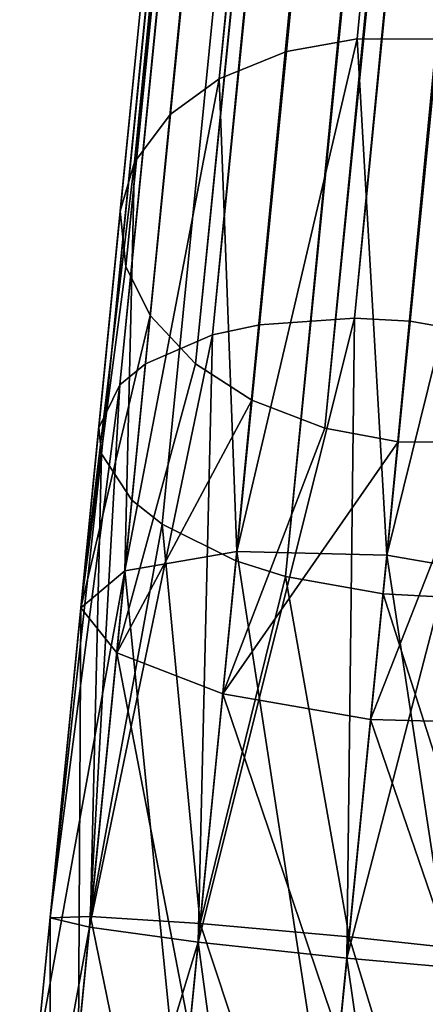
# Model space of a CAD drawing. Header units: millimetres. Extents: x 0 to 441, y 0 to 441.
# Tile 57 of 256: x 197.57 to 199.6, y 6.03 to 10.97. Entities that reach past the tile are written whole.
import ezdxf

# ---------------------------------------------------------------- set-up
doc = ezdxf.new("R2010")
doc.units = ezdxf.units.MM
doc.header["$LTSCALE"] = 25.4
doc.layers.get('0').update_dxf_attribs({"true_color": 0xff5454})

# ---------------------------------------------------------------- blocks, each defined once
blk = doc.blocks.new('NESS-6768.STL')
at = {"color": 250, "true_color": 0x262626}
mesh = blk.add_polyface(dxfattribs=at)
corners = [(275.1472, 248.4077, 182.4914), (257.7384, 69.35, 17.1296), (257.385, 69.2863, 17.2367), (275.5005, 248.4715, 182.3843)]
mesh.append_faces([[corners[k] for k in face] for face in [(0, 1, 2), (1, 0, 3)]], dxfattribs={"vtx0": -1, "color": 250})
mesh = blk.add_polyface(dxfattribs=at)
corners = [(275.5005, 248.4715, 182.3843), (258.1447, 69.3475, 17.0887), (257.7384, 69.35, 17.1296), (275.9069, 248.469, 182.3434)]
mesh.append_faces([[corners[k] for k in face] for face in [(0, 1, 2), (1, 0, 3)]], dxfattribs={"vtx0": -1, "color": 250})
mesh = blk.add_polyface(dxfattribs=at)
corners = [(257.0472, 69.1495, 17.4212), (275.1472, 248.4077, 182.4914), (257.385, 69.2863, 17.2367), (274.8094, 248.271, 182.6759)]
mesh.append_faces([[corners[k] for k in face] for face in [(0, 1, 2), (1, 0, 3)]], dxfattribs={"vtx0": -1, "color": 250})
mesh = blk.add_polyface(dxfattribs=at)
corners = [(274.5642, 248.0924, 182.8959), (257.0472, 69.1495, 17.4212), (256.802, 68.9709, 17.6411), (274.8094, 248.271, 182.6759)]
mesh.append_faces([[corners[k] for k in face] for face in [(0, 1, 2), (1, 0, 3)]], dxfattribs={"vtx0": -1, "color": 250})
mesh = blk.add_polyface(dxfattribs=at)
corners = [(274.3855, 247.8531, 183.1745), (256.802, 68.9709, 17.6411), (256.6233, 68.7316, 17.9197), (274.5642, 248.0924, 182.8959)]
mesh.append_faces([[corners[k] for k in face] for face in [(0, 1, 2), (1, 0, 3)]], dxfattribs={"vtx0": -1, "color": 250})
mesh = blk.add_polyface(dxfattribs=at)
corners = [(274.3141, 247.6075, 183.4483), (256.6233, 68.7316, 17.9197), (256.5519, 68.486, 18.1936), (274.3855, 247.8531, 183.1745)]
mesh.append_faces([[corners[k] for k in face] for face in [(0, 1, 2), (1, 0, 3)]], dxfattribs={"vtx0": -1, "color": 250})
mesh = blk.add_polyface(dxfattribs=at)
corners = [(274.3425, 247.3297, 183.7464), (256.5519, 68.486, 18.1936), (256.5803, 68.2083, 18.4917), (274.3141, 247.6075, 183.4483)]
mesh.append_faces([[corners[k] for k in face] for face in [(0, 1, 2), (1, 0, 3)]], dxfattribs={"vtx0": -1, "color": 250})
mesh = blk.add_polyface(dxfattribs=at)
corners = [(274.4641, 247.0829, 184.0008), (256.5803, 68.2083, 18.4917), (256.7019, 67.9615, 18.7461), (274.3425, 247.3297, 183.7464)]
mesh.append_faces([[corners[k] for k in face] for face in [(0, 1, 2), (1, 0, 3)]], dxfattribs={"vtx0": -1, "color": 250})
mesh = blk.add_polyface(dxfattribs=at)
corners = [(274.6918, 246.8411, 184.2384), (256.7019, 67.9615, 18.7461), (256.9296, 67.7196, 18.9837), (274.4641, 247.0829, 184.0008)]
mesh.append_faces([[corners[k] for k in face] for face in [(0, 1, 2), (1, 0, 3)]], dxfattribs={"vtx0": -1, "color": 250})
mesh = blk.add_polyface(dxfattribs=at)
corners = [(274.9738, 246.6593, 184.4052), (256.9296, 67.7196, 18.9837), (257.2116, 67.5378, 19.1505), (274.6918, 246.8411, 184.2384)]
mesh.append_faces([[corners[k] for k in face] for face in [(0, 1, 2), (1, 0, 3)]], dxfattribs={"vtx0": -1, "color": 250})
mesh = blk.add_polyface(dxfattribs=at)
corners = [(257.5777, 67.3967, 19.2641), (274.9738, 246.6593, 184.4052), (257.2116, 67.5378, 19.1505), (275.3399, 246.5182, 184.5188)]
mesh.append_faces([[corners[k] for k in face] for face in [(0, 1, 2), (1, 0, 3)]], dxfattribs={"vtx0": -1, "color": 250})
mesh = blk.add_polyface(dxfattribs=at)
corners = [(257.9445, 67.3285, 19.2986), (275.3399, 246.5182, 184.5188), (257.5777, 67.3967, 19.2641), (275.7067, 246.45, 184.5533)]
mesh.append_faces([[corners[k] for k in face] for face in [(0, 1, 2), (1, 0, 3)]], dxfattribs={"vtx0": -1, "color": 250})
mesh = blk.add_polyface(dxfattribs=at)
corners = [(258.3509, 67.326, 19.2576), (275.7067, 246.45, 184.5533), (257.9445, 67.3285, 19.2986), (276.1131, 246.4475, 184.5123)]
mesh.append_faces([[corners[k] for k in face] for face in [(0, 1, 2), (1, 0, 3)]], dxfattribs={"vtx0": -1, "color": 250})
mesh = blk.add_polyface(dxfattribs=at)
corners = [(257.2491, 67.9158, 277.9022), (273.8961, 238.1104, 189.6964), (257.014, 67.8645, 277.7578), (274.1312, 238.1618, 189.8409)]
mesh.append_faces([[corners[k] for k in face] for face in [(0, 1, 2), (1, 0, 3)]], dxfattribs={"vtx0": -1, "color": 250})
mesh = blk.add_polyface(dxfattribs=at)
corners = [(257.7253, 67.949, 278.0576), (274.1312, 238.1618, 189.8409), (257.2491, 67.9158, 277.9022), (274.6074, 238.1949, 189.9962)]
mesh.append_faces([[corners[k] for k in face] for face in [(0, 1, 2), (1, 0, 3)]], dxfattribs={"vtx0": -1, "color": 250})
mesh = blk.add_polyface(dxfattribs=at)
corners = [(258.0045, 67.9334, 278.0809), (274.6074, 238.1949, 189.9962), (257.7253, 67.949, 278.0576), (274.8866, 238.1793, 190.0195)]
mesh.append_faces([[corners[k] for k in face] for face in [(0, 1, 2), (1, 0, 3)]], dxfattribs={"vtx0": -1, "color": 250})
mesh = blk.add_polyface(dxfattribs=at)
corners = [(258.4932, 67.8463, 278.0062), (274.8866, 238.1793, 190.0195), (258.0045, 67.9334, 278.0809), (275.3753, 238.0922, 189.9448)]
mesh.append_faces([[corners[k] for k in face] for face in [(0, 1, 2), (1, 0, 3)]], dxfattribs={"vtx0": -1, "color": 250})
mesh = blk.add_polyface(dxfattribs=at)
corners = [(257.014, 67.8645, 277.7578), (273.56, 237.9659, 189.3527), (256.6779, 67.72, 277.414), (273.8961, 238.1104, 189.6964)]
mesh.append_faces([[corners[k] for k in face] for face in [(0, 1, 2), (1, 0, 3)]], dxfattribs={"vtx0": -1, "color": 250})
mesh = blk.add_polyface(dxfattribs=at)
corners = [(256.6779, 67.72, 277.414), (273.4321, 237.8613, 189.1259), (256.55, 67.6153, 277.1873), (273.56, 237.9659, 189.3527)]
mesh.append_faces([[corners[k] for k in face] for face in [(0, 1, 2), (1, 0, 3)]], dxfattribs={"vtx0": -1, "color": 250})
mesh = blk.add_polyface(dxfattribs=at)
corners = [(256.55, 67.6153, 277.1873), (273.3261, 237.6442, 188.6858), (256.4441, 67.3982, 276.7472), (273.4321, 237.8613, 189.1259)]
mesh.append_faces([[corners[k] for k in face] for face in [(0, 1, 2), (1, 0, 3)]], dxfattribs={"vtx0": -1, "color": 250})
mesh = blk.add_polyface(dxfattribs=at)
corners = [(256.4441, 67.3982, 276.7472), (273.3397, 237.5144, 188.4374), (256.4576, 67.2684, 276.4988), (273.3261, 237.6442, 188.6858)]
mesh.append_faces([[corners[k] for k in face] for face in [(0, 1, 2), (1, 0, 3)]], dxfattribs={"vtx0": -1, "color": 250})
mesh = blk.add_polyface(dxfattribs=at)
corners = [(256.4576, 67.2684, 276.4988), (273.4922, 237.2828, 188.019), (256.6102, 67.0368, 276.0804), (273.3397, 237.5144, 188.4374)]
mesh.append_faces([[corners[k] for k in face] for face in [(0, 1, 2), (1, 0, 3)]], dxfattribs={"vtx0": -1, "color": 250})
mesh = blk.add_polyface(dxfattribs=at)
corners = [(256.6102, 67.0368, 276.0804), (273.6436, 237.1626, 187.8155), (256.7615, 66.9166, 275.8769), (273.4922, 237.2828, 188.019)]
mesh.append_faces([[corners[k] for k in face] for face in [(0, 1, 2), (1, 0, 3)]], dxfattribs={"vtx0": -1, "color": 250})
mesh = blk.add_polyface(dxfattribs=at)
corners = [(273.6436, 237.1626, 187.8155), (257.1317, 66.7326, 275.5922), (256.7615, 66.9166, 275.8769), (274.0138, 236.9786, 187.5308)]
mesh.append_faces([[corners[k] for k in face] for face in [(0, 1, 2), (1, 0, 3)]], dxfattribs={"vtx0": -1, "color": 250})
mesh = blk.add_polyface(dxfattribs=at)
corners = [(274.0138, 236.9786, 187.5308), (257.3803, 66.6542, 275.4882), (257.1317, 66.7326, 275.5922), (274.2624, 236.9001, 187.4268)]
mesh.append_faces([[corners[k] for k in face] for face in [(0, 1, 2), (1, 0, 3)]], dxfattribs={"vtx0": -1, "color": 250})
mesh = blk.add_polyface(dxfattribs=at)
corners = [(274.2624, 236.9001, 187.4268), (257.869, 66.5671, 275.4135), (257.3803, 66.6542, 275.4882), (274.7511, 236.813, 187.3522)]
mesh.append_faces([[corners[k] for k in face] for face in [(0, 1, 2), (1, 0, 3)]], dxfattribs={"vtx0": -1, "color": 250})
mesh = blk.add_polyface(dxfattribs=at)
corners = [(274.7511, 236.813, 187.3522), (258.1482, 66.5515, 275.4369), (257.869, 66.5671, 275.4135), (275.0303, 236.7974, 187.3755)]
mesh.append_faces([[corners[k] for k in face] for face in [(0, 1, 2), (1, 0, 3)]], dxfattribs={"vtx0": -1, "color": 250})
mesh = blk.add_polyface(dxfattribs=at)
corners = [(257.8882, 66.7607, 15.63), (257.1364, 66.7794, 15.8231), (257.7384, 69.35, 17.1296)]
mesh.append_faces([[corners[k] for k in face] for face in [(0, 1, 2)]], dxfattribs={"color": 250})
mesh = blk.add_polyface(dxfattribs=at)
corners = [(257.7384, 69.35, 17.1296), (257.1364, 66.7794, 15.8231), (257.385, 69.2863, 17.2367)]
mesh.append_faces([[corners[k] for k in face] for face in [(0, 1, 2)]], dxfattribs={"color": 250})
mesh = blk.add_polyface(dxfattribs=at)
corners = [(258.1447, 69.3475, 17.0887), (257.8882, 66.7607, 15.63), (257.7384, 69.35, 17.1296)]
mesh.append_faces([[corners[k] for k in face] for face in [(0, 1, 2)]], dxfattribs={"color": 250})
mesh = blk.add_polyface(dxfattribs=at)
corners = [(258.5116, 69.2793, 17.1231), (257.8882, 66.7607, 15.63), (258.1447, 69.3475, 17.0887)]
mesh.append_faces([[corners[k] for k in face] for face in [(0, 1, 2)]], dxfattribs={"color": 250})
mesh = blk.add_polyface(dxfattribs=at)
corners = [(257.385, 69.2863, 17.2367), (257.1364, 66.7794, 15.8231), (257.0472, 69.1495, 17.4212)]
mesh.append_faces([[corners[k] for k in face] for face in [(0, 1, 2)]], dxfattribs={"color": 250})
mesh = blk.add_polyface(dxfattribs=at)
corners = [(258.6291, 66.6314, 15.8231), (257.8882, 66.7607, 15.63), (258.5116, 69.2793, 17.1231)]
mesh.append_faces([[corners[k] for k in face] for face in [(0, 1, 2)]], dxfattribs={"color": 250})
mesh = blk.add_polyface(dxfattribs=at)
corners = [(257.0472, 69.1495, 17.4212), (257.1364, 66.7794, 15.8231), (256.575, 66.6826, 16.3507)]
mesh.append_faces([[corners[k] for k in face] for face in [(0, 1, 2)]], dxfattribs={"color": 250})
mesh = blk.add_polyface(dxfattribs=at)
corners = [(257.0472, 69.1495, 17.4212), (256.575, 66.6826, 16.3507), (256.802, 68.9709, 17.6411)]
mesh.append_faces([[corners[k] for k in face] for face in [(0, 1, 2)]], dxfattribs={"color": 250})
mesh = blk.add_polyface(dxfattribs=at)
corners = [(256.802, 68.9709, 17.6411), (256.575, 66.6826, 16.3507), (256.6233, 68.7316, 17.9197)]
mesh.append_faces([[corners[k] for k in face] for face in [(0, 1, 2)]], dxfattribs={"color": 250})
mesh = blk.add_polyface(dxfattribs=at)
corners = [(256.6233, 68.7316, 17.9197), (256.575, 66.6826, 16.3507), (256.3546, 66.4962, 17.0715)]
mesh.append_faces([[corners[k] for k in face] for face in [(0, 1, 2)]], dxfattribs={"color": 250})
mesh = blk.add_polyface(dxfattribs=at)
corners = [(256.6233, 68.7316, 17.9197), (256.3546, 66.4962, 17.0715), (256.5519, 68.486, 18.1936)]
mesh.append_faces([[corners[k] for k in face] for face in [(0, 1, 2)]], dxfattribs={"color": 250})
mesh = blk.add_polyface(dxfattribs=at)
corners = [(256.5519, 68.486, 18.1936), (256.3546, 66.4962, 17.0715), (256.5803, 68.2083, 18.4917)]
mesh.append_faces([[corners[k] for k in face] for face in [(0, 1, 2)]], dxfattribs={"color": 250})
mesh = blk.add_polyface(dxfattribs=at)
corners = [(256.5803, 68.2083, 18.4917), (256.3546, 66.4962, 17.0715), (256.7019, 67.9615, 18.7461)]
mesh.append_faces([[corners[k] for k in face] for face in [(0, 1, 2)]], dxfattribs={"color": 250})
mesh = blk.add_polyface(dxfattribs=at)
corners = [(256.7019, 67.9615, 18.7461), (256.3546, 66.4962, 17.0715), (256.5341, 66.2701, 17.7923)]
mesh.append_faces([[corners[k] for k in face] for face in [(0, 1, 2)]], dxfattribs={"color": 250})
mesh = blk.add_polyface(dxfattribs=at)
corners = [(256.7019, 67.9615, 18.7461), (256.5341, 66.2701, 17.7923), (256.9296, 67.7196, 18.9837)]
mesh.append_faces([[corners[k] for k in face] for face in [(0, 1, 2)]], dxfattribs={"color": 250})
mesh = blk.add_polyface(dxfattribs=at)
corners = [(257.7253, 67.949, 278.0576), (256.9421, 64.8204, 278.5965), (257.6877, 64.7391, 278.7973)]
mesh.append_faces([[corners[k] for k in face] for face in [(0, 1, 2)]], dxfattribs={"color": 250})
mesh = blk.add_polyface(dxfattribs=at)
corners = [(257.7253, 67.949, 278.0576), (257.2491, 67.9158, 277.9022), (256.9421, 64.8204, 278.5965)]
mesh.append_faces([[corners[k] for k in face] for face in [(0, 1, 2)]], dxfattribs={"color": 250})
mesh = blk.add_polyface(dxfattribs=at)
corners = [(258.0045, 67.9334, 278.0809), (257.7253, 67.949, 278.0576), (257.6877, 64.7391, 278.7973)]
mesh.append_faces([[corners[k] for k in face] for face in [(0, 1, 2)]], dxfattribs={"color": 250})
mesh = blk.add_polyface(dxfattribs=at)
corners = [(257.2491, 67.9158, 277.9022), (257.014, 67.8645, 277.7578), (256.9421, 64.8204, 278.5965)]
mesh.append_faces([[corners[k] for k in face] for face in [(0, 1, 2)]], dxfattribs={"color": 250})
mesh = blk.add_polyface(dxfattribs=at)
corners = [(258.4932, 67.8463, 278.0062), (258.0045, 67.9334, 278.0809), (257.6877, 64.7391, 278.7973)]
mesh.append_faces([[corners[k] for k in face] for face in [(0, 1, 2)]], dxfattribs={"color": 250})
mesh = blk.add_polyface(dxfattribs=at)
corners = [(257.014, 67.8645, 277.7578), (256.3977, 64.8943, 278.0478), (256.9421, 64.8204, 278.5965)]
mesh.append_faces([[corners[k] for k in face] for face in [(0, 1, 2)]], dxfattribs={"color": 250})
mesh = blk.add_polyface(dxfattribs=at)
corners = [(257.014, 67.8645, 277.7578), (256.6779, 67.72, 277.414), (256.3977, 64.8943, 278.0478)]
mesh.append_faces([[corners[k] for k in face] for face in [(0, 1, 2)]], dxfattribs={"color": 250})
mesh = blk.add_polyface(dxfattribs=at)
corners = [(258.4932, 67.8463, 278.0062), (257.6877, 64.7391, 278.7973), (258.4348, 64.6723, 278.5965)]
mesh.append_faces([[corners[k] for k in face] for face in [(0, 1, 2)]], dxfattribs={"color": 250})
mesh = blk.add_polyface(dxfattribs=at)
corners = [(256.6779, 67.72, 277.414), (256.55, 67.6153, 277.1873), (256.3977, 64.8943, 278.0478)]
mesh.append_faces([[corners[k] for k in face] for face in [(0, 1, 2)]], dxfattribs={"color": 250})
mesh = blk.add_polyface(dxfattribs=at)
corners = [(257.2116, 67.5378, 19.1505), (256.9296, 67.7196, 18.9837), (256.5341, 66.2701, 17.7923)]
mesh.append_faces([[corners[k] for k in face] for face in [(0, 1, 2)]], dxfattribs={"color": 250})
mesh = blk.add_polyface(dxfattribs=at)
corners = [(256.55, 67.6153, 277.1873), (256.2004, 64.9411, 277.2983), (256.3977, 64.8943, 278.0478)]
mesh.append_faces([[corners[k] for k in face] for face in [(0, 1, 2)]], dxfattribs={"color": 250})
mesh = blk.add_polyface(dxfattribs=at)
corners = [(256.55, 67.6153, 277.1873), (256.4441, 67.3982, 276.7472), (256.2004, 64.9411, 277.2983)]
mesh.append_faces([[corners[k] for k in face] for face in [(0, 1, 2)]], dxfattribs={"color": 250})
mesh = blk.add_polyface(dxfattribs=at)
corners = [(257.2116, 67.5378, 19.1505), (256.5341, 66.2701, 17.7923), (257.0656, 66.0649, 18.32)]
mesh.append_faces([[corners[k] for k in face] for face in [(0, 1, 2)]], dxfattribs={"color": 250})
mesh = blk.add_polyface(dxfattribs=at)
corners = [(257.5777, 67.3967, 19.2641), (257.2116, 67.5378, 19.1505), (257.0656, 66.0649, 18.32)]
mesh.append_faces([[corners[k] for k in face] for face in [(0, 1, 2)]], dxfattribs={"color": 250})
mesh = blk.add_polyface(dxfattribs=at)
corners = [(256.4441, 67.3982, 276.7472), (256.4576, 67.2684, 276.4988), (256.2004, 64.9411, 277.2983)]
mesh.append_faces([[corners[k] for k in face] for face in [(0, 1, 2)]], dxfattribs={"color": 250})
mesh = blk.add_polyface(dxfattribs=at)
corners = [(257.9445, 67.3285, 19.2986), (257.5777, 67.3967, 19.2641), (257.0656, 66.0649, 18.32)]
mesh.append_faces([[corners[k] for k in face] for face in [(0, 1, 2)]], dxfattribs={"color": 250})
mesh = blk.add_polyface(dxfattribs=at)
corners = [(257.9445, 67.3285, 19.2986), (257.0656, 66.0649, 18.32), (257.8064, 65.9356, 18.5131)]
mesh.append_faces([[corners[k] for k in face] for face in [(0, 1, 2)]], dxfattribs={"color": 250})
mesh = blk.add_polyface(dxfattribs=at)
corners = [(258.3509, 67.326, 19.2576), (257.9445, 67.3285, 19.2986), (257.8064, 65.9356, 18.5131)]
mesh.append_faces([[corners[k] for k in face] for face in [(0, 1, 2)]], dxfattribs={"color": 250})
mesh = blk.add_polyface(dxfattribs=at)
corners = [(258.5582, 65.9169, 18.32), (258.3509, 67.326, 19.2576), (257.8064, 65.9356, 18.5131)]
mesh.append_faces([[corners[k] for k in face] for face in [(0, 1, 2)]], dxfattribs={"color": 250})
mesh = blk.add_polyface(dxfattribs=at)
corners = [(256.4576, 67.2684, 276.4988), (256.4031, 64.9483, 276.5488), (256.2004, 64.9411, 277.2983)]
mesh.append_faces([[corners[k] for k in face] for face in [(0, 1, 2)]], dxfattribs={"color": 250})
mesh = blk.add_polyface(dxfattribs=at)
corners = [(256.4576, 67.2684, 276.4988), (256.6102, 67.0368, 276.0804), (256.4031, 64.9483, 276.5488)]
mesh.append_faces([[corners[k] for k in face] for face in [(0, 1, 2)]], dxfattribs={"color": 250})
mesh = blk.add_polyface(dxfattribs=at)
corners = [(256.6102, 67.0368, 276.0804), (256.7615, 66.9166, 275.8769), (256.4031, 64.9483, 276.5488)]
mesh.append_faces([[corners[k] for k in face] for face in [(0, 1, 2)]], dxfattribs={"color": 250})
mesh = blk.add_polyface(dxfattribs=at)
corners = [(256.7615, 66.9166, 275.8769), (256.9514, 64.9139, 276.0001), (256.4031, 64.9483, 276.5488)]
mesh.append_faces([[corners[k] for k in face] for face in [(0, 1, 2)]], dxfattribs={"color": 250})
mesh = blk.add_polyface(dxfattribs=at)
corners = [(257.1317, 66.7326, 275.5922), (256.9514, 64.9139, 276.0001), (256.7615, 66.9166, 275.8769)]
mesh.append_faces([[corners[k] for k in face] for face in [(0, 1, 2)]], dxfattribs={"color": 250})
mesh = blk.add_polyface(dxfattribs=at)
corners = [(256.575, 66.6826, 16.3507), (256.8517, 63.9083, 15.6826), (256.3152, 64.0617, 16.2225), (257.1364, 66.7794, 15.8231)]
mesh.append_faces([[corners[k] for k in face] for face in [(0, 1, 2), (1, 0, 3)]], dxfattribs={"vtx0": -1, "color": 250})
mesh = blk.add_polyface(dxfattribs=at)
corners = [(257.1364, 66.7794, 15.8231), (257.5944, 63.7979, 15.485), (256.8517, 63.9083, 15.6826), (257.8882, 66.7607, 15.63)]
mesh.append_faces([[corners[k] for k in face] for face in [(0, 1, 2), (1, 0, 3)]], dxfattribs={"vtx0": -1, "color": 250})
mesh = blk.add_polyface(dxfattribs=at)
corners = [(257.8882, 66.7607, 15.63), (258.3444, 63.7603, 15.6826), (257.5944, 63.7979, 15.485), (258.6291, 66.6314, 15.8231)]
mesh.append_faces([[corners[k] for k in face] for face in [(0, 1, 2), (1, 0, 3)]], dxfattribs={"vtx0": -1, "color": 250})
mesh = blk.add_polyface(dxfattribs=at)
corners = [(257.3803, 66.6542, 275.4882), (256.9514, 64.9139, 276.0001), (257.1317, 66.7326, 275.5922)]
mesh.append_faces([[corners[k] for k in face] for face in [(0, 1, 2)]], dxfattribs={"color": 250})
mesh = blk.add_polyface(dxfattribs=at)
corners = [(256.1286, 64.2171, 16.96), (256.575, 66.6826, 16.3507), (256.3152, 64.0617, 16.2225), (256.3546, 66.4962, 17.0715)]
mesh.append_faces([[corners[k] for k in face] for face in [(0, 1, 2), (1, 0, 3)]], dxfattribs={"vtx0": -1, "color": 250})
mesh = blk.add_polyface(dxfattribs=at)
corners = [(257.6985, 64.8471, 275.7993), (256.9514, 64.9139, 276.0001), (257.3803, 66.6542, 275.4882)]
mesh.append_faces([[corners[k] for k in face] for face in [(0, 1, 2)]], dxfattribs={"color": 250})
mesh = blk.add_polyface(dxfattribs=at)
corners = [(257.869, 66.5671, 275.4135), (257.6985, 64.8471, 275.7993), (257.3803, 66.6542, 275.4882)]
mesh.append_faces([[corners[k] for k in face] for face in [(0, 1, 2)]], dxfattribs={"color": 250})
mesh = blk.add_polyface(dxfattribs=at)
corners = [(258.4441, 64.7659, 276.0001), (257.6985, 64.8471, 275.7993), (257.869, 66.5671, 275.4135)]
mesh.append_faces([[corners[k] for k in face] for face in [(0, 1, 2)]], dxfattribs={"color": 250})
mesh = blk.add_polyface(dxfattribs=at)
corners = [(258.4441, 64.7659, 276.0001), (257.869, 66.5671, 275.4135), (258.1482, 66.5515, 275.4369)]
mesh.append_faces([[corners[k] for k in face] for face in [(0, 1, 2)]], dxfattribs={"color": 250})
mesh = blk.add_polyface(dxfattribs=at)
corners = [(256.342, 64.3329, 17.6975), (256.3546, 66.4962, 17.0715), (256.1286, 64.2171, 16.96), (256.5341, 66.2701, 17.7923)]
mesh.append_faces([[corners[k] for k in face] for face in [(0, 1, 2), (1, 0, 3)]], dxfattribs={"vtx0": -1, "color": 250})
mesh = blk.add_polyface(dxfattribs=at)
corners = [(256.8983, 64.378, 18.2374), (256.5341, 66.2701, 17.7923), (256.342, 64.3329, 17.6975), (257.0656, 66.0649, 18.32)]
mesh.append_faces([[corners[k] for k in face] for face in [(0, 1, 2), (1, 0, 3)]], dxfattribs={"vtx0": -1, "color": 250})
mesh = blk.add_polyface(dxfattribs=at)
corners = [(257.6482, 64.3403, 18.435), (257.0656, 66.0649, 18.32), (256.8983, 64.378, 18.2374), (257.8064, 65.9356, 18.5131)]
mesh.append_faces([[corners[k] for k in face] for face in [(0, 1, 2), (1, 0, 3)]], dxfattribs={"vtx0": -1, "color": 250})
mesh = blk.add_polyface(dxfattribs=at)
corners = [(258.3909, 64.23, 18.2374), (257.8064, 65.9356, 18.5131), (257.6482, 64.3403, 18.435), (258.5582, 65.9169, 18.32)]
mesh.append_faces([[corners[k] for k in face] for face in [(0, 1, 2), (1, 0, 3)]], dxfattribs={"vtx0": -1, "color": 250})
mesh = blk.add_polyface(dxfattribs=at)
corners = [(256.2004, 64.9411, 277.2983), (256.1999, 62.8989, 275.9299), (255.9613, 62.5301, 276.5702), (256.4031, 64.9483, 276.5488)]
mesh.append_faces([[corners[k] for k in face] for face in [(0, 1, 2), (1, 0, 3)]], dxfattribs={"vtx0": -1, "color": 250})
mesh = blk.add_polyface(dxfattribs=at)
corners = [(256.3977, 64.8943, 278.0478), (255.9613, 62.5301, 276.5702), (256.1228, 62.1216, 277.2104), (256.2004, 64.9411, 277.2983)]
mesh.append_faces([[corners[k] for k in face] for face in [(0, 1, 2), (1, 0, 3)]], dxfattribs={"vtx0": -1, "color": 250})
mesh = blk.add_polyface(dxfattribs=at)
corners = [(256.4031, 64.9483, 276.5488), (256.7744, 63.1292, 275.4612), (256.1999, 62.8989, 275.9299), (256.9514, 64.9139, 276.0001)]
mesh.append_faces([[corners[k] for k in face] for face in [(0, 1, 2), (1, 0, 3)]], dxfattribs={"vtx0": -1, "color": 250})
mesh = blk.add_polyface(dxfattribs=at)
corners = [(256.9421, 64.8204, 278.5965), (256.1228, 62.1216, 277.2104), (256.6409, 61.7829, 277.6792), (256.3977, 64.8943, 278.0478)]
mesh.append_faces([[corners[k] for k in face] for face in [(0, 1, 2), (1, 0, 3)]], dxfattribs={"vtx0": -1, "color": 250})
mesh = blk.add_polyface(dxfattribs=at)
corners = [(256.9514, 64.9139, 276.0001), (257.5311, 63.1594, 275.2896), (256.7744, 63.1292, 275.4612), (257.6985, 64.8471, 275.7993)]
mesh.append_faces([[corners[k] for k in face] for face in [(0, 1, 2), (1, 0, 3)]], dxfattribs={"vtx0": -1, "color": 250})
mesh = blk.add_polyface(dxfattribs=at)
corners = [(257.6985, 64.8471, 275.7993), (258.2671, 62.9812, 275.4612), (257.5311, 63.1594, 275.2896), (258.4441, 64.7659, 276.0001)]
mesh.append_faces([[corners[k] for k in face] for face in [(0, 1, 2), (1, 0, 3)]], dxfattribs={"vtx0": -1, "color": 250})
mesh = blk.add_polyface(dxfattribs=at)
corners = [(257.3769, 61.6048, 277.8507), (256.9421, 64.8204, 278.5965), (256.6409, 61.7829, 277.6792), (257.6877, 64.7391, 278.7973)]
mesh.append_faces([[corners[k] for k in face] for face in [(0, 1, 2), (1, 0, 3)]], dxfattribs={"vtx0": -1, "color": 250})
mesh = blk.add_polyface(dxfattribs=at)
corners = [(258.1336, 61.6349, 277.6792), (257.6877, 64.7391, 278.7973), (257.3769, 61.6048, 277.8507), (258.4348, 64.6723, 278.5965)]
mesh.append_faces([[corners[k] for k in face] for face in [(0, 1, 2), (1, 0, 3)]], dxfattribs={"vtx0": -1, "color": 250})
blk = doc.blocks.new('Grupuj#4')
at = {"color": 0}
blk.add_blockref('NESS-6768.STL', (-58.4791, -58.4759, -15.485), dxfattribs=at)

msp = doc.modelspace()

# ---------------------------------------------------------------- block references
at = {"color": 0}
msp.add_blockref('Grupuj#4', (0, 0), dxfattribs=at)

doc.saveas('drawing.dxf')
